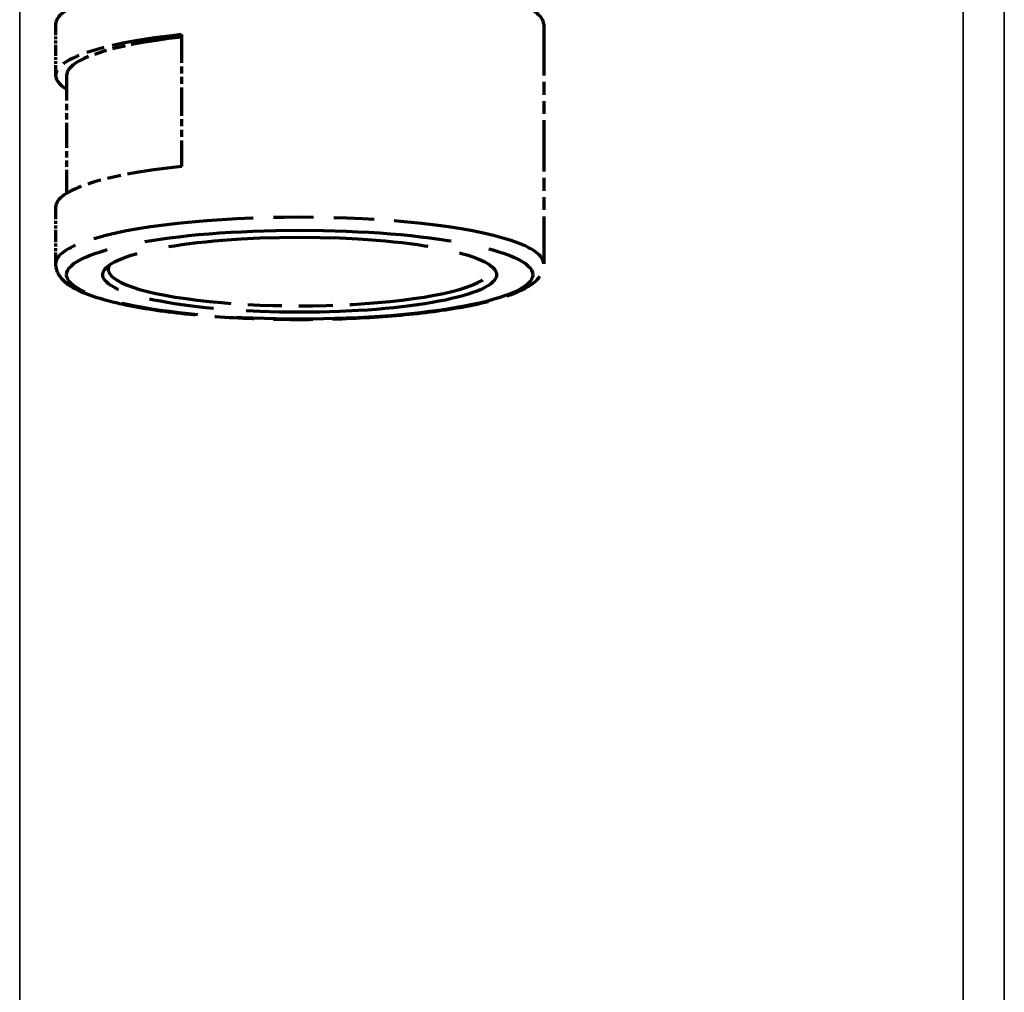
# Model space of a CAD drawing. Header units: millimetres. Extents: x 0 to 7128, y 0 to 5040.
# Tile 89 of 215: x 1888 to 1977, y 2236 to 2324. Entities that reach past the tile are written whole.
import ezdxf

# ---------------------------------------------------------------- set-up
doc = ezdxf.new("R2010")
doc.units = ezdxf.units.MM
doc.header["$LTSCALE"] = 12
doc.linetypes.add('DOUBLE_DASH_CHAIN', pattern=[1.2403, 0.6614, -0.0827, 0.1654, -0.0827, 0.1654, -0.0827])
doc.layers.add('Spigoli visibili(ISO)', color=7, linetype='Continuous', lineweight=35)
doc.layers.add('Tratto-punto-punto(ISO)', color=7, linetype='DOUBLE_DASH_CHAIN', lineweight=70)

msp = doc.modelspace()

# ---------------------------------------------------------------- linework, layer by layer
at = {"layer": 'Spigoli visibili(ISO)'}
for p, q in [((1976.721, 2497.151), (1976.721, 1897.151)), ((1973.007, 1902.151), (1973.007, 2492.151)), ((1887.991, 1977.151), (1887.991, 2417.151))]:
    msp.add_line(p, q, dxfattribs=at)
at = {"layer": 'Tratto-punto-punto(ISO)', "ltscale": 0.124224}
msp.add_line((1891.221, 2323.745), (1891.221, 2319.132), dxfattribs=at)
at = {"layer": 'Tratto-punto-punto(ISO)', "ltscale": 0.581844}
msp.add_line((1935.221, 2323.745), (1935.221, 2302.149), dxfattribs=at)
at = {"layer": 'Tratto-punto-punto(ISO)', "ltscale": 0.319969}
msp.add_line((1902.57, 2322.805), (1902.57, 2310.927), dxfattribs=at)
at = {"layer": 'Tratto-punto-punto(ISO)', "ltscale": 0.286252}
msp.add_line((1892.221, 2319.132), (1892.221, 2308.505), dxfattribs=at)
at = {"layer": 'Tratto-punto-punto(ISO)', "ltscale": 0.13745}
msp.add_line((1891.221, 2307.254), (1891.221, 2302.149), dxfattribs=at)
at = {"layer": 'Tratto-punto-punto(ISO)', "ltscale": 1.82813}
for centre in [(1913.221, 2323.745), (1913.221, 2302.149)]:
    msp.add_ellipse(centre, major_axis=(22, 0), ratio=0.190809, start_param=0, end_param=3.141593, dxfattribs=at)
at = {"layer": 'Tratto-punto-punto(ISO)', "ltscale": 0.796058}
msp.add_ellipse((1913.221, 2319.132), major_axis=(-22, 0), ratio=0.190809, start_param=5.217749, end_param=6.585851, dxfattribs=at)
at = {"layer": 'Tratto-punto-punto(ISO)', "ltscale": 0.576995}
msp.add_ellipse((1913.221, 2319.132), major_axis=(-21, 0), ratio=0.190809, start_param=5.244294, end_param=6.283185, dxfattribs=at)
at = {"layer": 'Tratto-punto-punto(ISO)', "ltscale": 0.619924}
msp.add_ellipse((1913.221, 2307.254), major_axis=(-22, 0), ratio=0.190809, start_param=5.217749, end_param=6.283185, dxfattribs=at)
at = {"layer": 'Tratto-punto-punto(ISO)', "ltscale": 3.490157}
msp.add_ellipse((1913.221, 2301.168), major_axis=(21, 0), ratio=0.190809, dxfattribs=at)
at = {"layer": 'Tratto-punto-punto(ISO)', "ltscale": 2.949999}
msp.add_ellipse((1913.221, 2301.168), major_axis=(17.75, 0), ratio=0.190809, dxfattribs=at)
at = {"layer": 'Tratto-punto-punto(ISO)', "ltscale": 1.5456}
msp.add_ellipse((1913.221, 2301.659), major_axis=(-17.25, 0), ratio=0.190809, start_param=6.160237, end_param=9.547726, dxfattribs=at)
at = {"layer": 'Tratto-punto-punto(ISO)', "ltscale": 1.780866}
msp.add_open_spline([(1891.221, 2302.149), (1891.221, 2301.69), (1891.412, 2301.261), (1892.107, 2300.379), (1892.72, 2300.012), (1894.633, 2299.157), (1896.151, 2298.731), (1899.668, 2298.044), (1901.593, 2297.776), (1905.744, 2297.377), (1907.962, 2297.245), (1912.491, 2297.122), (1914.801, 2297.13), (1919.291, 2297.287), (1921.47, 2297.436), (1925.494, 2297.86), (1927.335, 2298.136), (1930.528, 2298.801), (1931.864, 2299.188), (1934.033, 2300.143), (1934.953, 2300.686), (1935.208, 2301.903), (1935.221, 2302.026), (1935.221, 2302.149)], degree=3, knots=[1.570796, 1.570796, 1.570796, 1.570796, 1.71997, 1.71997, 1.974227, 1.974227, 2.344496, 2.344496, 2.675534, 2.675534, 3.000095, 3.000095, 3.323029, 3.323029, 3.646052, 3.646052, 3.970997, 3.970997, 4.303317, 4.303317, 4.672366, 4.672366, 4.712389, 4.712389, 4.712389, 4.712389], dxfattribs=at)

doc.saveas('drawing.dxf')
